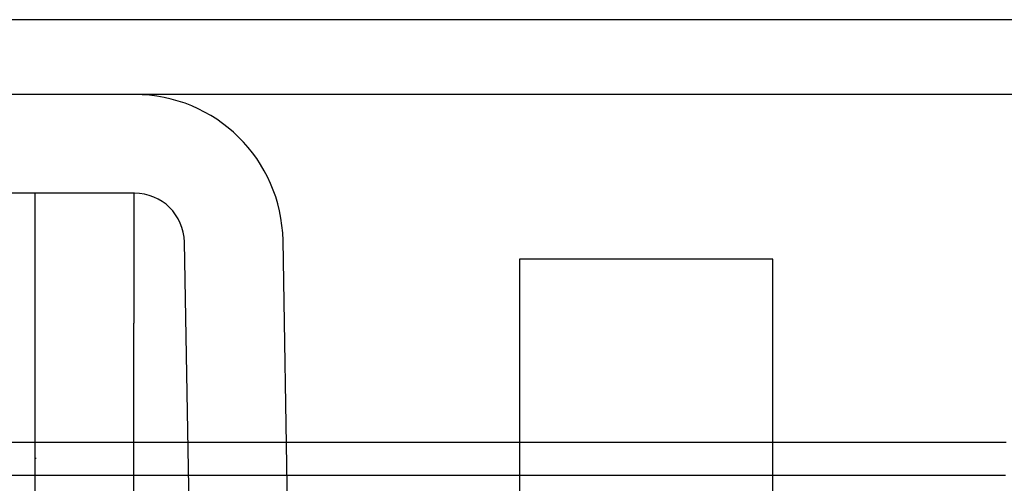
# Model space of a CAD drawing. Header units: inches. Extents: x 0 to 120, y -1 to 80.
# Tile 41 of 64: x 33.974 to 34.923, y 65.716 to 66.162. Entities that reach past the tile are written whole.
import ezdxf
from ezdxf.lldxf.tags import DXFTag

# ---------------------------------------------------------------- set-up
doc = ezdxf.new("R2010")
doc.units = ezdxf.units.IN
doc.header["$MEASUREMENT"] = 0
for name, color, linetype in [('COM51497', 7, 'Continuous'), ('COM51498', 7, 'Continuous'), ('COM55380', 7, 'Continuous'), ('COM55430', 7, 'Continuous'), ('Default', 7, 'Continuous'), ('SCC19011', 7, 'Continuous')]:
    doc.layers.add(name, color=color, linetype=linetype)
tags = doc.linetypes.add('HIDDEN2', pattern=[0.1875, 0.125, -0.0625]).pattern_tags.tags
tags[6:7] = [DXFTag(74, 4), DXFTag(75, 0), DXFTag(340, '0'), DXFTag(46, 0.0), DXFTag(50, 0.0), DXFTag(44, 0.0), DXFTag(45, 0.0)]
tags[4:5] = [DXFTag(74, 4), DXFTag(75, 0), DXFTag(340, '0'), DXFTag(46, 0.0), DXFTag(50, 0.0), DXFTag(44, 0.0), DXFTag(45, 0.0)]

# ---------------------------------------------------------------- blocks, each defined once
blk = doc.blocks.new('SE6')
at = {"layer": 'COM51497', "color": 7, "linetype": 'Continuous'}
for p, q in [((33.989, 65.8702), (33.989, 65.9952)), ((34.084, 65.9952), (34.084, 65.8702)), ((33.989, 65.3877), (33.989, 65.8702)), ((34.084, 65.3877), (34.084, 65.8702))]:
    blk.add_line(p, q, dxfattribs=at)
at = {"layer": 'COM51497', "color": 7, "linetype": 'HIDDEN2'}
blk.add_line((33.99, 65.73984), (33.989, 65.73984), dxfattribs=at)
at = {"layer": 'COM51498', "color": 7, "linetype": 'Continuous'}
for p, q in [((34.08475, 66.0902), (33.71247, 66.0902)), ((34.08475, 65.9952), (33.71247, 65.9952)), ((34.13779, 65.6587), (34.13274, 65.94804)), ((34.23278, 65.66036), (34.22773, 65.9497))]:
    blk.add_line(p, q, dxfattribs=at)
for radius in [0.143, 0.048]:
    blk.add_arc((34.08475, 65.9472), radius, 1, 90, dxfattribs=at)
at = {"layer": 'COM55380', "color": 7, "linetype": 'HIDDEN2'}
blk.add_line((44.42264, 66.1622), (24.73286, 66.1622), dxfattribs=at)
at = {"layer": 'COM55380', "color": 7, "linetype": 'Continuous'}
blk.add_line((35.07074, 66.0902), (34.08475, 66.0902), dxfattribs=at)
at = {"layer": 'COM55430', "color": 7, "linetype": 'Continuous'}
for p, q in [((33.989, 65.7552), (26.42818, 65.7552)), ((34.13611, 65.7552), (34.084, 65.7552)), ((34.45575, 65.7552), (34.23112, 65.7552)), ((34.92437, 65.7552), (34.69975, 65.7552)), ((26.60792, 65.72358), (33.989, 65.72358)), ((34.084, 65.72358), (34.13666, 65.72358)), ((34.23168, 65.72358), (34.45575, 65.72358)), ((34.69975, 65.72358), (34.92382, 65.72358))]:
    blk.add_line(p, q, dxfattribs=at)
at = {"layer": 'COM55430', "color": 7, "linetype": 'HIDDEN2'}
for p, q in [((34.084, 65.7552), (33.989, 65.7552)), ((34.23112, 65.7552), (34.13611, 65.7552)), ((34.69975, 65.7552), (34.45575, 65.7552)), ((33.989, 65.72358), (34.084, 65.72358)), ((34.13666, 65.72358), (34.23168, 65.72358)), ((34.45575, 65.72358), (34.69975, 65.72358))]:
    blk.add_line(p, q, dxfattribs=at)
at = {"layer": 'SCC19011', "color": 7, "linetype": 'Continuous'}
for p, q in [((34.69975, 65.9317), (34.45575, 65.9317)), ((34.45575, 65.9317), (34.45575, 65.7082)), ((34.69975, 65.7082), (34.69975, 65.9317))]:
    blk.add_line(p, q, dxfattribs=at)

msp = doc.modelspace()

# ---------------------------------------------------------------- block references
at = {"layer": 'Default'}
msp.add_blockref('SE6', (0, 0), dxfattribs=at)

doc.saveas('drawing.dxf')
